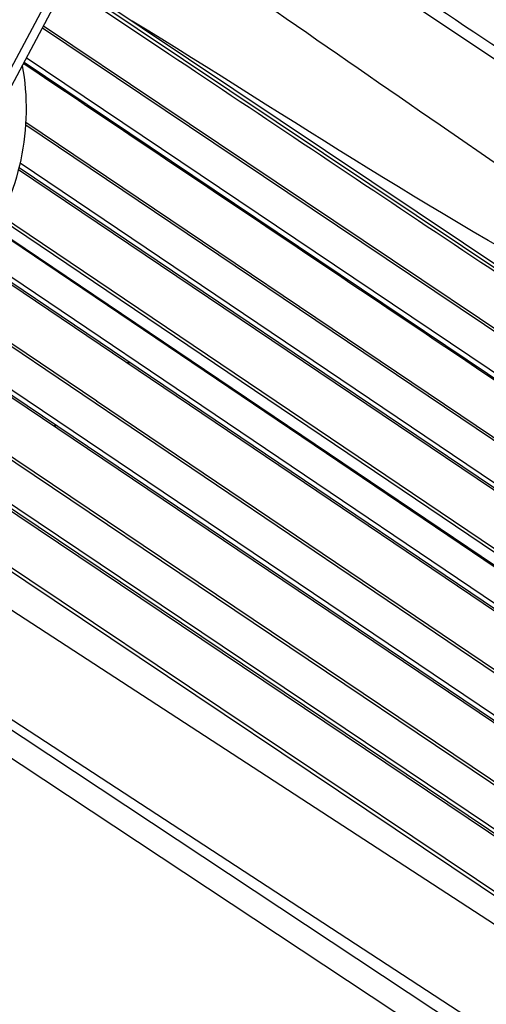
# Paper-space layout 'Sheet' of a CAD drawing. Header units: inches. Extents: x 0.2 to 10.8, y 0.2 to 8.3.
# Tile 124 of 256: x 5.985 to 6.242, y 1.408 to 1.952. Entities that reach past the tile are written whole.
import ezdxf

# ---------------------------------------------------------------- set-up
doc = ezdxf.new("R2010")
doc.units = ezdxf.units.IN
doc.header["$MEASUREMENT"] = 0
doc.layers.get('0').update_dxf_attribs({"lineweight": 5})

psp = doc.layouts.new('Sheet')

# ---------------------------------------------------------------- linework, layer by layer
at = {"color": 0, "linetype": 'ByBlock', "lineweight": -3}
for p, q in [((5.960112, 1.888824), (6.491071, 2.88461)), ((6.494527, 2.88082), (5.963226, 1.884394)), ((6.009809, 1.971757), (6.06701, 1.933549)), ((6.010753, 1.973526), (6.556307, 1.607977)), ((6.011628, 1.975168), (6.55758, 1.609353)), ((5.997646, 1.948946), (6.567779, 1.566624)), ((5.997065, 1.947856), (6.567573, 1.564977)), ((5.986931, 1.92885), (6.5567, 1.546)), ((6.558529, 1.547722), (5.988191, 1.931213)), ((6.543709, 1.519509), (5.98791, 1.894049)), ((5.988009, 1.895641), (6.543887, 1.52112)), ((6.216889, 1.89419), (6.252057, 1.869895)), ((5.984812, 1.873194), (6.534569, 1.502276)), ((5.983955, 1.869656), (6.335857, 1.632311)), ((6.532754, 1.500562), (5.984168, 1.870536)), ((5.731155, 1.847988), (6.26038, 1.492201)), ((5.97376, 1.842489), (6.519882, 1.473739)), ((6.520073, 1.475388), (5.974449, 1.84378)), ((5.970657, 1.836674), (6.516476, 1.468132)), ((6.516966, 1.468268), (5.970839, 1.837016)), ((5.71618, 1.824027), (6.43016, 1.345594)), ((6.430526, 1.347381), (5.71712, 1.825429)), ((5.959036, 1.819995), (6.309875, 1.58307)), ((6.506581, 1.451287), (5.959644, 1.82064)), ((6.508414, 1.452995), (5.961118, 1.822593)), ((5.704265, 1.805533), (6.42576, 1.336022)), ((5.937633, 1.800308), (6.493449, 1.42501)), ((6.027095, 1.741458), (5.93867, 1.801141)), ((5.913949, 1.788243), (6.285425, 1.537719)), ((6.482334, 1.405983), (5.914955, 1.788653)), ((6.484176, 1.407691), (5.917553, 1.789712)), ((6.459576, 1.362054), (5.836857, 1.780488)), ((6.457912, 1.360517), (5.835352, 1.779129)), ((6.365144, 1.314173), (5.66922, 1.768269)), ((6.04549, 1.762673), (6.043942, 1.762657)), ((6.355456, 1.311205), (5.707526, 1.739801)), ((6.493636, 1.426521), (6.027032, 1.741432)), ((5.703788, 1.726922), (6.344558, 1.303062)), ((6.005159, 1.727812), (6.003568, 1.727795)), ((5.962838, 1.720544), (6.469108, 1.379774)), ((6.469313, 1.381307), (5.965646, 1.720269))]:
    psp.add_line(p, q, dxfattribs=at)
for centre, radius, start, end in [((-26.063309, -46.530737), 58.244679, 56.18091074, 56.52592306), ((45.573587, 58.831022), 69.215262, 235.16372756, 235.34643712)]:
    psp.add_arc(centre, radius, start, end, dxfattribs=at)
for points in [[(6.20527, 1.965819), (6.31266, 1.894197), (6.420355, 1.823025), (6.527188, 1.750575)], [(6.31097, 1.793177), (6.219812, 1.840494), (6.134241, 1.897892), (6.046726, 1.951649)], [(6.06701, 1.933549), (6.172064, 1.863375), (6.277109, 1.793189), (6.382157, 1.723006)], [(6.359255, 1.677648), (6.235019, 1.761142), (6.110782, 1.844633), (5.986545, 1.928125)]]:
    psp.add_open_spline(points, degree=3, dxfattribs=at)
psp.add_open_spline([(5.985903, 1.926858), (5.992198, 1.893383), (5.980888, 1.836765), (5.930315, 1.791154), (5.897704, 1.782425), (5.881931, 1.782312)], degree=3, knots=[0, 0, 0, 0, 0.514116, 0.7619204, 1, 1, 1, 1], dxfattribs=at)

doc.saveas('drawing.dxf')
